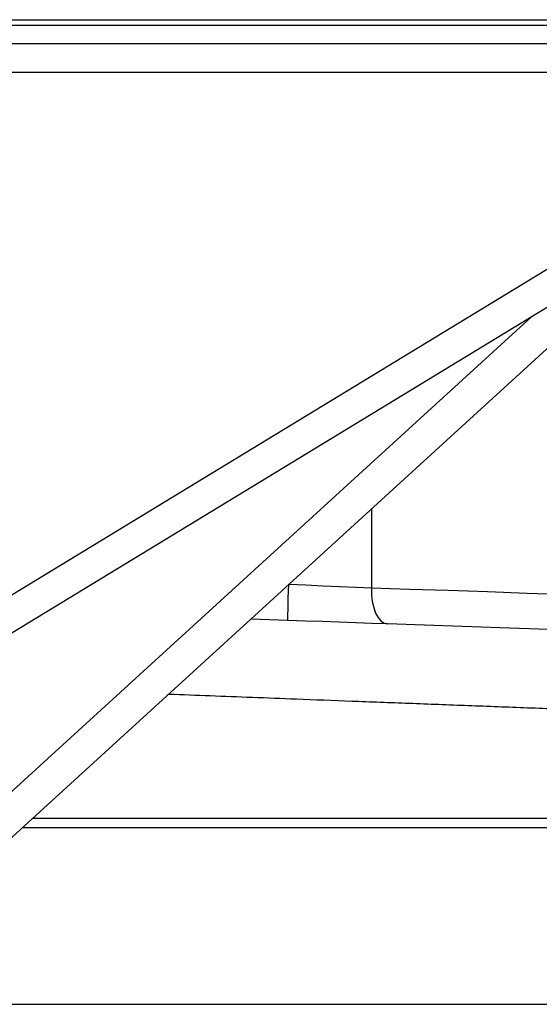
# Model space of a CAD drawing. Header units: millimetres. Extents: x 6131 to 13868, y 1967 to 18291.
# Tile 4 of 40: x 8055 to 8771, y 7000 to 8358. Entities that reach past the tile are written whole.
import ezdxf

# ---------------------------------------------------------------- set-up
doc = ezdxf.new("R2010")
doc.units = ezdxf.units.MM
doc.header["$LTSCALE"] = 5

msp = doc.modelspace()

# ---------------------------------------------------------------- linework, layer by layer
at = {"color": 7, "linetype": 'Continuous', "lineweight": 25}
for p, q in [((7397.6, 8357.7), (11439.5, 8357.7)), ((11148.6, 8349.7), (7688.6, 8349.7)), ((7823.7, 8324.7), (8935.2, 8324.7)), ((8925.1, 8284.7), (7818.6, 8284.7)), ((7811.1, 7423.2), (8925.1, 8101.2)), ((8956, 8067.1), (7837.8, 7386.4)), ((8957.1, 8064.3), (7828.6, 7033.9)), ((8424.2, 7529.1), (8373, 7530.9))]:
    msp.add_line(p, q, dxfattribs=at)
at = {"color": 8, "linetype": 'Continuous', "lineweight": 25}
for p, q in [((7868.7, 7133.8), (8760.3, 7948)), ((8539.5, 7682.9), (8539.5, 7574.3)), ((8072.2, 7256.3), (9069.4, 7256.3)), ((9069.4, 7243.3), (8058, 7243.3)), ((7828.6, 6999.7), (8918.6, 6999.7))]:
    msp.add_line(p, q, dxfattribs=at)
at = {"color": 7, "linetype": 'Continuous', "lineweight": 25, "flags": 128}
for points in [[(8425, 7579.1), (8424.7, 7569.4), (8424.4, 7560), (8424.2, 7551.3), (8424.1, 7543.8), (8424, 7537.6), (8424, 7532.9), (8424, 7530.1), (8424.2, 7529.1)], [(8425, 7579.1), (8448.9, 7578.1), (8472.4, 7577.1), (8495.5, 7576.1), (8517.9, 7575.2), (8539.5, 7574.3)], [(8539.5, 7574.3), (8539.7, 7564.7), (8540.7, 7555.4), (8542.7, 7546.8), (8545.3, 7539.3), (8548.7, 7533), (8552.6, 7528.4), (8556.9, 7525.4), (8561.5, 7524.3)], [(8561.5, 7524.3), (8540, 7525.1), (8517.8, 7525.9), (8495, 7526.7), (8471.7, 7527.5), (8448, 7528.3), (8424.2, 7529.1)], [(9069.4, 7506.6), (9045.7, 7507.4), (8989.7, 7509.4), (8934, 7511.3), (8878.9, 7513.2), (8824.3, 7515.2), (8770.3, 7517), (8717, 7518.9), (8664.4, 7520.7), (8612.5, 7522.5), (8561.5, 7524.3)]]:
    msp.add_lwpolyline(points, dxfattribs=at)
at = {"color": 8, "linetype": 'Continuous', "lineweight": 25, "flags": 128}
msp.add_lwpolyline([(8539.5, 7574.3), (8591.9, 7572.5), (8645.2, 7570.7), (8699.3, 7568.9), (8754.1, 7567), (8809.6, 7565.1), (8865.7, 7563.2), (8922.4, 7561.3), (8979.6, 7559.3), (9037.2, 7557.4), (9069.4, 7556.3)], dxfattribs=at)
at = {"color": 8, "linetype": 'Continuous', "lineweight": 25}
msp.add_open_spline([(9069.4, 7396.4), (9062.6, 7396.7), (9034.7, 7397.7), (8986, 7399.6), (8915.6, 7402.3), (8838.2, 7405.2), (8754.4, 7408.4), (8671.9, 7411.5), (8591, 7414.6), (8511.8, 7417.6), (8440.1, 7420.3), (8375.2, 7422.8), (8317.1, 7425), (8278.5, 7426.5), (8260, 7427.2), (8259.4, 7427.2)], degree=3, knots=[0, 0, 0, 0, 0.022297, 0.091824, 0.161352, 0.258053, 0.354828, 0.451529, 0.55104, 0.650631, 0.750141, 0.832348, 0.914601, 0.996809, 1, 1, 1, 1], dxfattribs=at)

doc.saveas('drawing.dxf')
